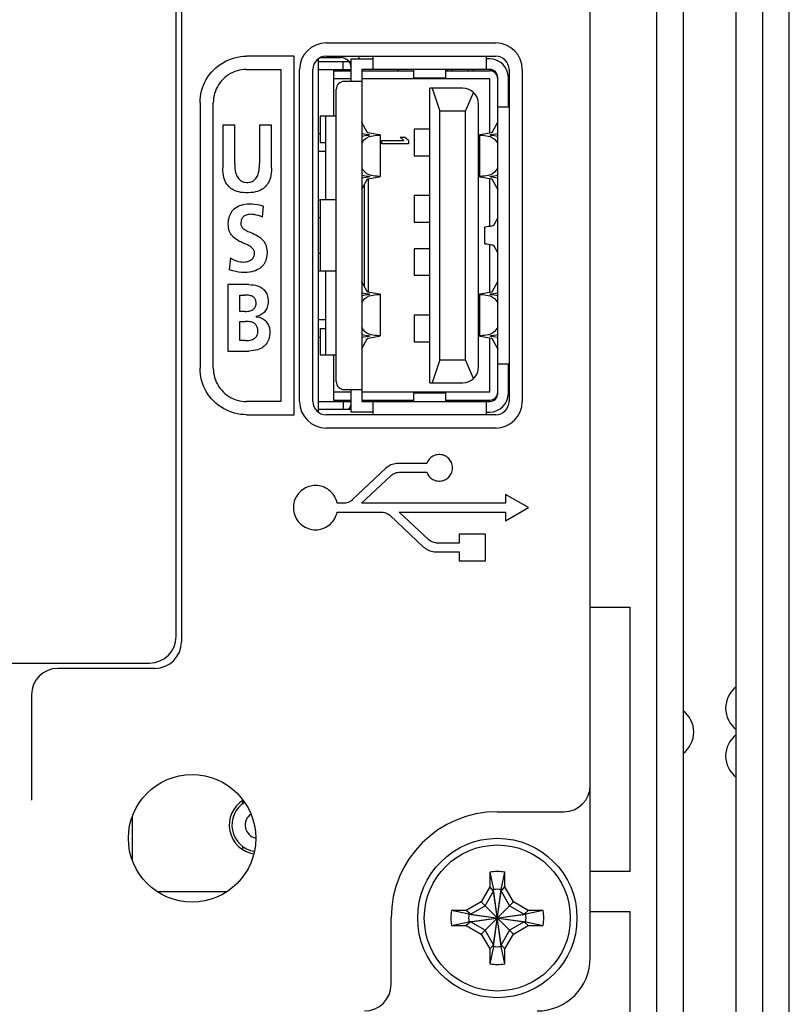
# Model space of a CAD drawing. Extents: x 0 to 819, y 0 to 477.
# Tile 18 of 24: x 790 to 819, y 123 to 160. Entities that reach past the tile are written whole.
import ezdxf

# ---------------------------------------------------------------- set-up
doc = ezdxf.new("R2010")
doc.units = 0
doc.header["$LTSCALE"] = 46.255
doc.layers.get('0').update_dxf_attribs({"linetype": 'CONTINUOUS'})
doc.layers.add('AXIS', color=7, linetype='CONTINUOUS')

msp = doc.modelspace()

# ---------------------------------------------------------------- linework, layer by layer
at = {"color": 7, "linetype": 'CONTINUOUS'}
for p, q in [((818.793, 114.8), (818.793, 328.822)), ((817.793, 115.811), (817.793, 327.811)), ((814.793, 322.811), (814.793, 120.811)), ((816.793, 120.811), (816.793, 322.811)), ((813.793, 322.311), (813.793, 121.311)), ((811.293, 124.311), (811.293, 319.311)), ((795.893, 214.797), (795.893, 136.211)), ((795.693, 136.411), (795.693, 212.111)), ((801.343, 158.761), (807.733, 158.761)), ((797.281, 157.899), (797.374, 157.966)), ((797.374, 157.966), (797.472, 158.027)), ((797.472, 158.027), (797.572, 158.081)), ((797.572, 158.081), (797.676, 158.128)), ((797.676, 158.128), (797.782, 158.168)), ((797.782, 158.168), (797.892, 158.201)), ((797.892, 158.201), (798.004, 158.227)), ((798.004, 158.227), (798.117, 158.246)), ((798.117, 158.246), (798.231, 158.257)), ((798.231, 158.257), (798.343, 158.261)), ((800.143, 158.261), (798.343, 158.261)), ((800.143, 144.761), (800.143, 158.261)), ((801.043, 158.161), (801.043, 144.862)), ((801.125, 158.211), (801.888, 158.211)), ((801.343, 158.261), (807.733, 158.261)), ((801.988, 157.761), (801.988, 158.061)), ((802.288, 158.161), (803.108, 158.161)), ((802.288, 157.311), (802.288, 158.161)), ((803.108, 158.261), (803.108, 157.761)), ((807.388, 157.761), (807.388, 158.261)), ((807.508, 158.161), (807.388, 158.161)), ((796.888, 157.479), (796.955, 157.573)), ((796.955, 157.573), (797.028, 157.662)), ((797.028, 157.662), (797.107, 157.747)), ((797.107, 157.747), (797.192, 157.826)), ((797.192, 157.826), (797.281, 157.899)), ((797.746, 157.609), (797.669, 157.563)), ((797.825, 157.648), (797.746, 157.609)), ((797.907, 157.682), (797.825, 157.648)), ((797.992, 157.71), (797.907, 157.682)), ((798.078, 157.732), (797.992, 157.71)), ((798.166, 157.748), (798.078, 157.732)), ((798.255, 157.758), (798.166, 157.748)), ((798.343, 157.761), (798.255, 157.758)), ((798.343, 157.761), (799.643, 157.761)), ((799.643, 157.761), (799.643, 145.261)), ((800.343, 145.261), (800.343, 157.761)), ((800.843, 145.261), (800.843, 157.761)), ((801.043, 157.761), (802.288, 157.761)), ((801.618, 157.711), (802.288, 157.711)), ((801.618, 157.711), (801.618, 156.011)), ((807.508, 157.761), (802.688, 157.761)), ((802.688, 157.761), (802.688, 145.261)), ((802.688, 157.711), (804.638, 157.711)), ((804.638, 157.761), (804.638, 157.441)), ((805.858, 157.441), (805.858, 157.761)), ((805.858, 157.711), (807.508, 157.711)), ((805.888, 157.761), (805.888, 157.711)), ((806.088, 157.761), (806.088, 157.711)), ((806.688, 157.761), (806.688, 157.711)), ((806.888, 157.761), (806.888, 157.711)), ((808.233, 157.761), (808.233, 145.261)), ((808.733, 157.761), (808.733, 145.261)), ((796.726, 157.177), (796.773, 157.281)), ((796.773, 157.281), (796.827, 157.382)), ((796.827, 157.382), (796.888, 157.479)), ((797.342, 157.259), (797.291, 157.186)), ((797.399, 157.329), (797.342, 157.259)), ((797.46, 157.395), (797.399, 157.329)), ((797.526, 157.456), (797.46, 157.395)), ((797.595, 157.512), (797.526, 157.456)), ((797.669, 157.563), (797.595, 157.512)), ((802.288, 157.411), (801.618, 157.411)), ((802.688, 157.311), (802.023, 157.311)), ((807.508, 157.411), (802.688, 157.411)), ((804.638, 157.441), (805.858, 157.441)), ((807.508, 155.364), (807.508, 157.411)), ((807.808, 145.561), (807.808, 157.461)), ((808.208, 156.341), (808.208, 157.461)), ((796.608, 156.737), (796.627, 156.85)), ((796.627, 156.85), (796.653, 156.961)), ((796.653, 156.961), (796.686, 157.071)), ((796.686, 157.071), (796.726, 157.177)), ((797.144, 156.863), (797.122, 156.776)), ((797.172, 156.948), (797.144, 156.863)), ((797.206, 157.03), (797.172, 156.948)), ((797.246, 157.109), (797.206, 157.03)), ((797.291, 157.186), (797.246, 157.109)), ((801.723, 146.011), (801.723, 157.011)), ((806.488, 157.061), (805.248, 157.061)), ((805.248, 145.961), (805.248, 157.061)), ((805.339, 157.061), (805.628, 156.195)), ((806.588, 156.195), (806.897, 156.9)), ((796.593, 156.511), (796.597, 156.623)), ((796.593, 156.511), (796.593, 146.511)), ((796.597, 156.623), (796.608, 156.737)), ((797.096, 156.599), (797.093, 156.511)), ((797.093, 146.511), (797.093, 156.511)), ((797.106, 156.688), (797.096, 156.599)), ((797.122, 156.776), (797.106, 156.688)), ((807.088, 146.561), (807.088, 156.461)), ((806.588, 156.195), (805.628, 156.195)), ((805.628, 146.827), (805.628, 156.195)), ((806.588, 146.827), (806.588, 156.195)), ((808.233, 156.341), (807.808, 156.341)), ((801.118, 156.011), (801.723, 156.011)), ((801.118, 156.011), (801.118, 155.011)), ((801.318, 156.011), (801.318, 152.861)), ((802.688, 155.779), (802.688, 155.786)), ((802.69, 155.773), (802.688, 155.779)), ((802.693, 155.767), (802.69, 155.773)), ((802.894, 155.404), (802.693, 155.767)), ((807.803, 155.767), (807.601, 155.404)), ((797.901, 155.659), (797.45, 155.659)), ((797.45, 155.659), (797.45, 154.063)), ((797.901, 154.217), (797.901, 155.659)), ((799.288, 155.659), (798.836, 155.659)), ((798.836, 155.659), (798.836, 154.217)), ((799.288, 154.063), (799.288, 155.659)), ((802.688, 155.357), (802.93, 155.314)), ((802.896, 155.402), (802.894, 155.404)), ((802.898, 155.398), (802.896, 155.402)), ((802.902, 155.392), (802.898, 155.398)), ((802.908, 155.386), (802.902, 155.392)), ((802.915, 155.381), (802.908, 155.386)), ((802.923, 155.376), (802.915, 155.381)), ((802.93, 155.374), (802.923, 155.376)), ((803.27, 155.314), (802.93, 155.374)), ((805.248, 155.511), (804.658, 155.511)), ((804.658, 155.511), (804.658, 154.511)), ((807.565, 155.374), (807.225, 155.314)), ((807.572, 155.376), (807.565, 155.374)), ((807.566, 155.314), (807.808, 155.357)), ((807.58, 155.381), (807.572, 155.376)), ((807.587, 155.386), (807.58, 155.381)), ((807.593, 155.392), (807.587, 155.386)), ((807.597, 155.398), (807.593, 155.392)), ((807.599, 155.402), (807.597, 155.398)), ((807.601, 155.404), (807.599, 155.402)), ((801.118, 155.336), (801.043, 155.336)), ((801.118, 155.011), (801.318, 155.011)), ((802.749, 155.255), (802.688, 155.239)), ((802.688, 154.97), (802.742, 155.057)), ((802.742, 155.057), (802.807, 155.133)), ((802.891, 155.274), (802.749, 155.255)), ((802.807, 155.133), (802.88, 155.192)), ((802.88, 155.192), (802.959, 155.233)), ((802.928, 155.28), (802.891, 155.274)), ((802.955, 155.286), (802.928, 155.28)), ((802.93, 155.314), (802.956, 155.308)), ((802.972, 155.291), (802.955, 155.286)), ((802.956, 155.308), (802.972, 155.302)), ((802.959, 155.233), (803.042, 155.255)), ((802.972, 155.302), (802.977, 155.297)), ((802.977, 155.297), (802.972, 155.291)), ((803.042, 155.255), (803.184, 155.274)), ((803.184, 155.274), (803.256, 155.283)), ((803.256, 155.283), (803.313, 155.289)), ((803.323, 155.305), (803.27, 155.314)), ((803.313, 155.289), (803.353, 155.292)), ((803.359, 155.299), (803.323, 155.305)), ((803.353, 155.292), (803.374, 155.294)), ((803.376, 155.296), (803.359, 155.299)), ((803.374, 155.294), (803.377, 155.295)), ((803.377, 155.295), (803.376, 155.296)), ((803.377, 155.295), (803.377, 153.727)), ((803.448, 155.086), (804.277, 155.086)), ((803.448, 154.961), (803.448, 155.086)), ((804.128, 155.211), (804.299, 155.211)), ((804.128, 155.211), (804.277, 155.086)), ((804.448, 155.086), (804.299, 155.211)), ((804.448, 155.086), (804.448, 154.961)), ((807.119, 155.296), (807.118, 155.295)), ((807.118, 155.295), (807.121, 155.294)), ((807.118, 155.295), (807.118, 153.727)), ((807.137, 155.299), (807.119, 155.296)), ((807.121, 155.294), (807.142, 155.292)), ((807.172, 155.305), (807.137, 155.299)), ((807.142, 155.292), (807.182, 155.289)), ((807.225, 155.314), (807.172, 155.305)), ((807.182, 155.289), (807.239, 155.283)), ((807.239, 155.283), (807.311, 155.274)), ((807.311, 155.274), (807.453, 155.255)), ((807.453, 155.255), (807.535, 155.234)), ((807.518, 155.297), (807.523, 155.302)), ((807.524, 155.291), (807.518, 155.297)), ((807.523, 155.302), (807.539, 155.308)), ((807.54, 155.286), (807.524, 155.291)), ((807.535, 155.234), (807.614, 155.193)), ((807.539, 155.308), (807.566, 155.314)), ((807.567, 155.28), (807.54, 155.286)), ((807.604, 155.274), (807.567, 155.28)), ((807.746, 155.255), (807.604, 155.274)), ((807.614, 155.193), (807.688, 155.133)), ((807.688, 155.133), (807.753, 155.058)), ((807.808, 155.239), (807.746, 155.255)), ((807.753, 155.058), (807.808, 154.97)), ((801.043, 154.686), (801.318, 154.686)), ((804.448, 154.961), (803.448, 154.961)), ((804.658, 154.511), (805.248, 154.511)), ((797.453, 153.953), (797.45, 154.063)), ((797.462, 153.854), (797.453, 153.953)), ((797.901, 154.217), (797.904, 154.118)), ((797.904, 154.118), (797.91, 154.03)), ((797.91, 154.03), (797.921, 153.953)), ((797.921, 153.953), (797.935, 153.885)), ((797.935, 153.885), (797.952, 153.825)), ((798.786, 153.825), (798.802, 153.884)), ((798.802, 153.884), (798.816, 153.952)), ((798.816, 153.952), (798.827, 154.03)), ((798.827, 154.03), (798.834, 154.118)), ((798.834, 154.118), (798.836, 154.217)), ((799.284, 153.953), (799.275, 153.854)), ((799.288, 154.063), (799.284, 153.953)), ((802.742, 153.965), (802.688, 154.053)), ((802.808, 153.889), (802.742, 153.965)), ((802.881, 153.83), (802.808, 153.889)), ((807.688, 153.89), (807.615, 153.83)), ((807.753, 153.965), (807.688, 153.89)), ((807.808, 154.053), (807.753, 153.965)), ((797.476, 153.766), (797.462, 153.854)), ((797.495, 153.688), (797.476, 153.766)), ((797.517, 153.618), (797.495, 153.688)), ((797.543, 153.555), (797.517, 153.618)), ((797.571, 153.498), (797.543, 153.555)), ((797.603, 153.447), (797.571, 153.498)), ((797.952, 153.825), (797.971, 153.774)), ((797.971, 153.774), (797.992, 153.729)), ((797.992, 153.729), (798.014, 153.691)), ((798.014, 153.691), (798.038, 153.658)), ((798.038, 153.658), (798.063, 153.629)), ((798.063, 153.629), (798.089, 153.604)), ((798.089, 153.604), (798.117, 153.582)), ((798.117, 153.582), (798.147, 153.564)), ((798.147, 153.564), (798.179, 153.548)), ((798.179, 153.548), (798.213, 153.534)), ((798.213, 153.534), (798.252, 153.524)), ((798.252, 153.524), (798.296, 153.516)), ((798.296, 153.516), (798.344, 153.512)), ((798.344, 153.512), (798.393, 153.512)), ((798.393, 153.512), (798.441, 153.516)), ((798.441, 153.516), (798.485, 153.524)), ((798.485, 153.524), (798.524, 153.534)), ((798.524, 153.534), (798.558, 153.548)), ((798.558, 153.548), (798.59, 153.563)), ((798.59, 153.563), (798.62, 153.582)), ((798.62, 153.582), (798.648, 153.604)), ((798.648, 153.604), (798.675, 153.629)), ((798.675, 153.629), (798.699, 153.657)), ((798.699, 153.657), (798.723, 153.69)), ((798.723, 153.69), (798.746, 153.729)), ((798.746, 153.729), (798.767, 153.773)), ((798.767, 153.773), (798.786, 153.825)), ((799.166, 153.498), (799.134, 153.446)), ((799.194, 153.554), (799.166, 153.498)), ((799.22, 153.617), (799.194, 153.554)), ((799.242, 153.687), (799.22, 153.617)), ((799.261, 153.766), (799.242, 153.687)), ((799.275, 153.854), (799.261, 153.766)), ((802.688, 153.784), (802.749, 153.768)), ((802.93, 153.709), (802.688, 153.666)), ((802.693, 153.256), (802.894, 153.618)), ((802.749, 153.768), (802.891, 153.748)), ((802.96, 153.789), (802.881, 153.83)), ((802.891, 153.748), (802.928, 153.743)), ((802.894, 153.618), (802.896, 153.62)), ((802.896, 153.62), (802.898, 153.625)), ((802.898, 153.625), (802.902, 153.63)), ((802.902, 153.63), (802.908, 153.636)), ((802.908, 153.636), (802.915, 153.642)), ((802.915, 153.642), (802.923, 153.646)), ((802.923, 153.646), (802.93, 153.648)), ((802.928, 153.743), (802.955, 153.737)), ((802.956, 153.715), (802.93, 153.709)), ((802.93, 153.648), (803.27, 153.709)), ((802.938, 149.373), (802.938, 153.65)), ((802.955, 153.737), (802.972, 153.731)), ((802.972, 153.72), (802.956, 153.715)), ((803.042, 153.768), (802.96, 153.789)), ((802.972, 153.731), (802.977, 153.726)), ((802.977, 153.726), (802.972, 153.72)), ((803.184, 153.748), (803.042, 153.768)), ((803.257, 153.739), (803.184, 153.748)), ((803.314, 153.734), (803.257, 153.739)), ((803.27, 153.709), (803.323, 153.718)), ((803.353, 153.731), (803.314, 153.734)), ((803.323, 153.718), (803.359, 153.723)), ((803.374, 153.729), (803.353, 153.731)), ((803.359, 153.723), (803.376, 153.727)), ((803.377, 153.727), (803.374, 153.729)), ((803.376, 153.727), (803.377, 153.727)), ((807.121, 153.729), (807.118, 153.727)), ((807.118, 153.727), (807.119, 153.727)), ((807.119, 153.727), (807.136, 153.723)), ((807.143, 153.731), (807.121, 153.729)), ((807.136, 153.723), (807.172, 153.718)), ((807.182, 153.734), (807.143, 153.731)), ((807.172, 153.718), (807.225, 153.709)), ((807.239, 153.739), (807.182, 153.734)), ((807.225, 153.709), (807.565, 153.648)), ((807.311, 153.748), (807.239, 153.739)), ((807.453, 153.768), (807.311, 153.748)), ((807.536, 153.789), (807.453, 153.768)), ((807.508, 151.862), (807.508, 153.659)), ((807.518, 153.726), (807.524, 153.731)), ((807.523, 153.72), (807.518, 153.726)), ((807.539, 153.715), (807.523, 153.72)), ((807.524, 153.731), (807.54, 153.737)), ((807.615, 153.83), (807.536, 153.789)), ((807.566, 153.709), (807.539, 153.715)), ((807.54, 153.737), (807.567, 153.743)), ((807.565, 153.648), (807.572, 153.646)), ((807.808, 153.666), (807.566, 153.709)), ((807.567, 153.743), (807.604, 153.748)), ((807.572, 153.646), (807.58, 153.642)), ((807.58, 153.642), (807.587, 153.636)), ((807.587, 153.636), (807.593, 153.63)), ((807.593, 153.63), (807.597, 153.625)), ((807.597, 153.625), (807.599, 153.62)), ((807.599, 153.62), (807.601, 153.618)), ((807.601, 153.618), (807.803, 153.256)), ((807.604, 153.748), (807.746, 153.768)), ((807.746, 153.768), (807.808, 153.784)), ((797.637, 153.4), (797.603, 153.447)), ((797.675, 153.357), (797.637, 153.4)), ((797.715, 153.319), (797.675, 153.357)), ((797.759, 153.283), (797.715, 153.319)), ((797.807, 153.25), (797.759, 153.283)), ((797.86, 153.221), (797.807, 153.25)), ((797.918, 153.195), (797.86, 153.221)), ((797.982, 153.171), (797.918, 153.195)), ((798.054, 153.151), (797.982, 153.171)), ((798.135, 153.135), (798.054, 153.151)), ((798.224, 153.124), (798.135, 153.135)), ((798.32, 153.118), (798.224, 153.124)), ((798.512, 153.124), (798.417, 153.118)), ((798.601, 153.135), (798.512, 153.124)), ((798.683, 153.151), (798.601, 153.135)), ((798.755, 153.171), (798.683, 153.151)), ((798.819, 153.194), (798.755, 153.171)), ((798.877, 153.22), (798.819, 153.194)), ((798.929, 153.25), (798.877, 153.22)), ((798.978, 153.282), (798.929, 153.25)), ((799.022, 153.318), (798.978, 153.282)), ((799.062, 153.357), (799.022, 153.318)), ((799.1, 153.4), (799.062, 153.357)), ((799.134, 153.446), (799.1, 153.4)), ((802.788, 149.596), (802.788, 153.427)), ((807.803, 153.256), (807.805, 153.25)), ((807.805, 153.25), (807.807, 153.243)), ((807.807, 153.243), (807.808, 153.236)), ((798.417, 153.118), (798.32, 153.118)), ((801.118, 152.836), (801.043, 152.836)), ((801.118, 152.861), (801.723, 152.861)), ((801.118, 152.861), (801.118, 150.161)), ((805.248, 153.011), (804.658, 153.011)), ((804.658, 153.011), (804.658, 152.011)), ((797.749, 152.341), (797.777, 152.389)), ((797.777, 152.389), (797.809, 152.434)), ((797.809, 152.434), (797.845, 152.475)), ((797.845, 152.475), (797.885, 152.514)), ((797.885, 152.514), (797.928, 152.549)), ((797.928, 152.549), (797.975, 152.581)), ((797.975, 152.581), (798.027, 152.61)), ((798.027, 152.61), (798.083, 152.636)), ((798.083, 152.636), (798.145, 152.658)), ((798.145, 152.658), (798.212, 152.676)), ((798.212, 152.676), (798.284, 152.69)), ((798.284, 152.69), (798.363, 152.699)), ((798.363, 152.699), (798.446, 152.702)), ((798.446, 152.702), (798.551, 152.699)), ((798.551, 152.699), (798.648, 152.691)), ((798.648, 152.691), (798.74, 152.678)), ((798.74, 152.678), (798.827, 152.66)), ((798.827, 152.66), (798.909, 152.638)), ((798.909, 152.638), (798.985, 152.613)), ((798.943, 152.201), (798.985, 152.613)), ((797.659, 151.948), (797.663, 152.024)), ((797.663, 152.024), (797.671, 152.099)), ((797.671, 152.099), (797.685, 152.169)), ((797.685, 152.169), (797.703, 152.232)), ((797.703, 152.232), (797.724, 152.289)), ((797.724, 152.289), (797.749, 152.341)), ((798.137, 152.045), (798.132, 152.005)), ((798.145, 152.08), (798.137, 152.045)), ((798.156, 152.113), (798.145, 152.08)), ((798.169, 152.142), (798.156, 152.113)), ((798.185, 152.168), (798.169, 152.142)), ((798.203, 152.192), (798.185, 152.168)), ((798.224, 152.214), (798.203, 152.192)), ((798.246, 152.234), (798.224, 152.214)), ((798.272, 152.252), (798.246, 152.234)), ((798.299, 152.268), (798.272, 152.252)), ((798.33, 152.281), (798.299, 152.268)), ((798.364, 152.293), (798.33, 152.281)), ((798.402, 152.301), (798.364, 152.293)), ((798.442, 152.306), (798.402, 152.301)), ((798.485, 152.308), (798.442, 152.306)), ((798.558, 152.306), (798.485, 152.308)), ((798.634, 152.297), (798.558, 152.306)), ((798.712, 152.282), (798.634, 152.297)), ((798.79, 152.261), (798.712, 152.282)), ((798.868, 152.234), (798.79, 152.261)), ((798.943, 152.201), (798.868, 152.234)), ((801.043, 152.186), (801.118, 152.186)), ((804.658, 152.011), (805.248, 152.011)), ((807.657, 151.894), (807.807, 152.161)), ((797.662, 151.875), (797.659, 151.948)), ((797.669, 151.806), (797.662, 151.875)), ((797.681, 151.744), (797.669, 151.806)), ((797.697, 151.688), (797.681, 151.744)), ((797.717, 151.637), (797.697, 151.688)), ((797.74, 151.591), (797.717, 151.637)), ((798.132, 152.005), (798.13, 151.961)), ((798.13, 151.961), (798.132, 151.935)), ((798.132, 151.935), (798.136, 151.909)), ((798.136, 151.909), (798.143, 151.884)), ((798.143, 151.884), (798.152, 151.86)), ((798.152, 151.86), (798.165, 151.836)), ((798.165, 151.836), (798.181, 151.813)), ((798.181, 151.813), (798.201, 151.79)), ((798.201, 151.79), (798.224, 151.769)), ((798.224, 151.769), (798.251, 151.748)), ((798.251, 151.748), (798.282, 151.728)), ((798.282, 151.728), (798.316, 151.708)), ((798.316, 151.708), (798.355, 151.688)), ((798.355, 151.688), (798.399, 151.667)), ((798.399, 151.667), (798.448, 151.645)), ((798.448, 151.645), (798.565, 151.595)), ((807.308, 151.809), (807.318, 151.821)), ((807.308, 151.809), (807.308, 151.214)), ((807.318, 151.821), (807.348, 151.833)), ((807.348, 151.833), (807.396, 151.844)), ((807.396, 151.844), (807.461, 151.856)), ((807.461, 151.856), (807.541, 151.867)), ((807.541, 151.867), (807.588, 151.874)), ((807.588, 151.874), (807.623, 151.881)), ((807.623, 151.881), (807.647, 151.888)), ((807.647, 151.888), (807.657, 151.894)), ((797.766, 151.546), (797.74, 151.591)), ((797.798, 151.504), (797.766, 151.546)), ((797.835, 151.462), (797.798, 151.504)), ((797.879, 151.421), (797.835, 151.462)), ((797.93, 151.38), (797.879, 151.421)), ((797.989, 151.341), (797.93, 151.38)), ((798.055, 151.303), (797.989, 151.341)), ((798.126, 151.268), (798.055, 151.303)), ((798.197, 151.235), (798.126, 151.268)), ((798.565, 151.595), (798.63, 151.566)), ((798.63, 151.566), (798.696, 151.534)), ((798.696, 151.534), (798.76, 151.499)), ((798.76, 151.499), (798.821, 151.46)), ((798.821, 151.46), (798.876, 151.42)), ((798.876, 151.42), (798.923, 151.377)), ((798.923, 151.377), (798.963, 151.335)), ((798.963, 151.335), (798.996, 151.294)), ((798.996, 151.294), (799.024, 151.251)), ((798.263, 151.206), (798.197, 151.235)), ((798.323, 151.18), (798.263, 151.206)), ((798.377, 151.155), (798.323, 151.18)), ((798.425, 151.131), (798.377, 151.155)), ((798.468, 151.106), (798.425, 151.131)), ((798.505, 151.082), (798.468, 151.106)), ((798.536, 151.058), (798.505, 151.082)), ((798.563, 151.034), (798.536, 151.058)), ((798.586, 151.009), (798.563, 151.034)), ((798.604, 150.984), (798.586, 151.009)), ((798.619, 150.957), (798.604, 150.984)), ((798.63, 150.93), (798.619, 150.957)), ((798.639, 150.901), (798.63, 150.93)), ((798.644, 150.871), (798.639, 150.901)), ((799.024, 151.251), (799.048, 151.205)), ((799.048, 151.205), (799.07, 151.156)), ((799.07, 151.156), (799.088, 151.1)), ((799.088, 151.1), (799.102, 151.039)), ((799.102, 151.039), (799.112, 150.974)), ((799.112, 150.974), (799.116, 150.905)), ((799.116, 150.905), (799.116, 150.834)), ((805.248, 151.011), (804.658, 151.011)), ((804.658, 151.011), (804.658, 150.011)), ((807.318, 151.201), (807.308, 151.214)), ((807.348, 151.19), (807.318, 151.201)), ((807.396, 151.178), (807.348, 151.19)), ((807.461, 151.167), (807.396, 151.178)), ((807.541, 151.155), (807.461, 151.167)), ((807.508, 149.364), (807.508, 151.16)), ((807.588, 151.149), (807.541, 151.155)), ((807.623, 151.142), (807.588, 151.149)), ((807.647, 151.135), (807.623, 151.142)), ((807.657, 151.128), (807.647, 151.135)), ((807.807, 150.862), (807.657, 151.128)), ((797.737, 150.665), (797.695, 150.215)), ((797.737, 150.665), (797.815, 150.622)), ((797.815, 150.622), (797.893, 150.587)), ((797.893, 150.587), (797.968, 150.558)), ((797.968, 150.558), (798.043, 150.537)), ((798.043, 150.537), (798.114, 150.523)), ((798.336, 150.52), (798.382, 150.53)), ((798.382, 150.53), (798.424, 150.544)), ((798.424, 150.544), (798.463, 150.561)), ((798.463, 150.561), (798.498, 150.58)), ((798.498, 150.58), (798.528, 150.601)), ((798.528, 150.601), (798.555, 150.623)), ((798.555, 150.623), (798.577, 150.646)), ((798.577, 150.646), (798.596, 150.671)), ((798.596, 150.671), (798.612, 150.696)), ((798.612, 150.696), (798.625, 150.723)), ((798.625, 150.723), (798.635, 150.751)), ((798.635, 150.751), (798.642, 150.78)), ((798.642, 150.78), (798.645, 150.81)), ((798.646, 150.841), (798.644, 150.871)), ((798.645, 150.81), (798.646, 150.841)), ((799.067, 150.57), (799.046, 150.518)), ((799.086, 150.628), (799.067, 150.57)), ((799.101, 150.692), (799.086, 150.628)), ((799.111, 150.762), (799.101, 150.692)), ((799.116, 150.834), (799.111, 150.762)), ((801.118, 150.836), (801.043, 150.836)), ((797.823, 150.179), (797.695, 150.215)), ((797.939, 150.15), (797.823, 150.179)), ((798.114, 150.523), (798.182, 150.514)), ((798.182, 150.514), (798.246, 150.511)), ((798.246, 150.511), (798.291, 150.514)), ((798.291, 150.514), (798.336, 150.52)), ((798.614, 150.164), (798.541, 150.145)), ((798.68, 150.186), (798.614, 150.164)), ((798.739, 150.212), (798.68, 150.186)), ((798.793, 150.241), (798.739, 150.212)), ((798.841, 150.273), (798.793, 150.241)), ((798.885, 150.307), (798.841, 150.273)), ((798.925, 150.343), (798.885, 150.307)), ((798.96, 150.382), (798.925, 150.343)), ((798.992, 150.424), (798.96, 150.382)), ((799.021, 150.469), (798.992, 150.424)), ((799.046, 150.518), (799.021, 150.469)), ((801.043, 150.186), (801.118, 150.186)), ((801.723, 150.161), (801.118, 150.161)), ((801.318, 150.161), (801.318, 147.011)), ((798.044, 150.132), (797.939, 150.15)), ((798.151, 150.122), (798.044, 150.132)), ((798.272, 150.118), (798.151, 150.122)), ((798.37, 150.121), (798.272, 150.118)), ((798.46, 150.13), (798.37, 150.121)), ((798.541, 150.145), (798.46, 150.13)), ((802.688, 149.779), (802.688, 149.786)), ((804.658, 150.011), (805.248, 150.011)), ((798.432, 149.66), (797.645, 149.66)), ((797.645, 149.66), (797.645, 147.161)), ((798.432, 149.66), (798.523, 149.656)), ((798.523, 149.656), (798.605, 149.647)), ((798.605, 149.647), (798.677, 149.634)), ((798.677, 149.634), (798.74, 149.618)), ((798.74, 149.618), (798.797, 149.598)), ((798.797, 149.598), (798.847, 149.576)), ((798.847, 149.576), (798.891, 149.552)), ((798.891, 149.552), (798.932, 149.525)), ((798.932, 149.525), (798.969, 149.494)), ((798.969, 149.494), (799.003, 149.461)), ((799.003, 149.461), (799.034, 149.426)), ((799.034, 149.426), (799.061, 149.389)), ((802.69, 149.773), (802.688, 149.779)), ((802.693, 149.767), (802.69, 149.773)), ((802.894, 149.404), (802.693, 149.767)), ((807.803, 149.767), (807.601, 149.404)), ((798.096, 149.266), (798.27, 149.266)), ((798.096, 148.65), (798.096, 149.266)), ((798.327, 149.265), (798.27, 149.266)), ((798.377, 149.262), (798.327, 149.265)), ((798.423, 149.258), (798.377, 149.262)), ((798.464, 149.252), (798.423, 149.258)), ((798.5, 149.244), (798.464, 149.252)), ((798.533, 149.233), (798.5, 149.244)), ((798.563, 149.22), (798.533, 149.233)), ((798.589, 149.205), (798.563, 149.22)), ((798.611, 149.188), (798.589, 149.205)), ((798.631, 149.17), (798.611, 149.188)), ((798.648, 149.152), (798.631, 149.17)), ((798.662, 149.132), (798.648, 149.152)), ((798.675, 149.11), (798.662, 149.132)), ((798.685, 149.086), (798.675, 149.11)), ((798.693, 149.059), (798.685, 149.086)), ((798.7, 149.029), (798.693, 149.059)), ((799.061, 149.389), (799.084, 149.35)), ((799.084, 149.35), (799.105, 149.308)), ((799.105, 149.308), (799.122, 149.262)), ((799.122, 149.262), (799.136, 149.211)), ((799.136, 149.211), (799.147, 149.155)), ((799.147, 149.155), (799.154, 149.091)), ((799.154, 149.091), (799.157, 149.019)), ((802.688, 149.357), (802.93, 149.314)), ((802.749, 149.255), (802.688, 149.239)), ((802.688, 148.97), (802.742, 149.057)), ((802.742, 149.057), (802.807, 149.133)), ((802.891, 149.274), (802.749, 149.255)), ((802.807, 149.133), (802.88, 149.192)), ((802.88, 149.192), (802.959, 149.233)), ((802.928, 149.28), (802.891, 149.274)), ((802.896, 149.402), (802.894, 149.404)), ((802.898, 149.398), (802.896, 149.402)), ((802.902, 149.392), (802.898, 149.398)), ((802.908, 149.386), (802.902, 149.392)), ((802.915, 149.381), (802.908, 149.386)), ((802.923, 149.376), (802.915, 149.381)), ((802.93, 149.374), (802.923, 149.376)), ((802.955, 149.286), (802.928, 149.28)), ((803.27, 149.314), (802.93, 149.374)), ((802.93, 149.314), (802.956, 149.308)), ((802.972, 149.291), (802.955, 149.286)), ((802.956, 149.308), (802.972, 149.302)), ((802.959, 149.233), (803.042, 149.255)), ((802.972, 149.302), (802.977, 149.297)), ((802.977, 149.297), (802.972, 149.291)), ((803.042, 149.255), (803.184, 149.274)), ((803.184, 149.274), (803.256, 149.283)), ((803.256, 149.283), (803.313, 149.289)), ((803.323, 149.305), (803.27, 149.314)), ((803.313, 149.289), (803.353, 149.292)), ((803.359, 149.299), (803.323, 149.305)), ((803.353, 149.292), (803.374, 149.294)), ((803.376, 149.296), (803.359, 149.299)), ((803.374, 149.294), (803.377, 149.295)), ((803.377, 149.295), (803.376, 149.296)), ((803.377, 149.295), (803.377, 147.727)), ((807.119, 149.296), (807.118, 149.295)), ((807.118, 149.295), (807.121, 149.294)), ((807.118, 149.295), (807.118, 147.727)), ((807.137, 149.299), (807.119, 149.296)), ((807.121, 149.294), (807.142, 149.292)), ((807.172, 149.305), (807.137, 149.299)), ((807.142, 149.292), (807.182, 149.289)), ((807.225, 149.314), (807.172, 149.305)), ((807.182, 149.289), (807.239, 149.283)), ((807.565, 149.374), (807.225, 149.314)), ((807.239, 149.283), (807.311, 149.274)), ((807.311, 149.274), (807.453, 149.255)), ((807.453, 149.255), (807.535, 149.234)), ((807.518, 149.297), (807.523, 149.302)), ((807.524, 149.291), (807.518, 149.297)), ((807.523, 149.302), (807.539, 149.308)), ((807.54, 149.286), (807.524, 149.291)), ((807.535, 149.234), (807.614, 149.193)), ((807.539, 149.308), (807.566, 149.314)), ((807.567, 149.28), (807.54, 149.286)), ((807.572, 149.376), (807.565, 149.374)), ((807.566, 149.314), (807.808, 149.357)), ((807.604, 149.274), (807.567, 149.28)), ((807.58, 149.381), (807.572, 149.376)), ((807.587, 149.386), (807.58, 149.381)), ((807.593, 149.392), (807.587, 149.386)), ((807.597, 149.398), (807.593, 149.392)), ((807.599, 149.402), (807.597, 149.398)), ((807.601, 149.404), (807.599, 149.402)), ((807.746, 149.255), (807.604, 149.274)), ((807.614, 149.193), (807.688, 149.133)), ((807.688, 149.133), (807.753, 149.058)), ((807.808, 149.239), (807.746, 149.255)), ((807.753, 149.058), (807.808, 148.97)), ((798.441, 148.664), (798.483, 148.673)), ((798.483, 148.673), (798.52, 148.685)), ((798.52, 148.685), (798.552, 148.699)), ((798.552, 148.699), (798.58, 148.715)), ((798.58, 148.715), (798.605, 148.732)), ((798.605, 148.732), (798.626, 148.75)), ((798.626, 148.75), (798.644, 148.769)), ((798.644, 148.769), (798.66, 148.789)), ((798.66, 148.789), (798.673, 148.81)), ((798.673, 148.81), (798.684, 148.834)), ((798.684, 148.834), (798.693, 148.86)), ((798.693, 148.86), (798.699, 148.888)), ((798.699, 148.888), (798.704, 148.919)), ((798.704, 148.994), (798.7, 149.029)), ((798.705, 148.954), (798.704, 148.994)), ((798.704, 148.919), (798.705, 148.954)), ((799.062, 148.686), (799.034, 148.65)), ((799.086, 148.725), (799.062, 148.686)), ((799.106, 148.767), (799.086, 148.725)), ((799.124, 148.812), (799.106, 148.767)), ((799.138, 148.859), (799.124, 148.812)), ((799.148, 148.909), (799.138, 148.859)), ((799.155, 148.963), (799.148, 148.909)), ((799.157, 149.019), (799.155, 148.963)), ((798.28, 148.65), (798.096, 148.65)), ((798.28, 148.65), (798.341, 148.651)), ((798.341, 148.651), (798.394, 148.656)), ((798.394, 148.656), (798.441, 148.664)), ((798.76, 148.473), (798.709, 148.46)), ((798.709, 148.453), (798.709, 148.46)), ((798.709, 148.453), (798.763, 148.445)), ((798.808, 148.489), (798.76, 148.473)), ((798.763, 148.445), (798.815, 148.433)), ((798.854, 148.508), (798.808, 148.489)), ((798.815, 148.433), (798.864, 148.417)), ((798.896, 148.531), (798.854, 148.508)), ((798.864, 148.417), (798.91, 148.398)), ((798.935, 148.556), (798.896, 148.531)), ((798.91, 148.398), (798.953, 148.375)), ((798.971, 148.585), (798.935, 148.556)), ((798.953, 148.375), (798.994, 148.349)), ((799.004, 148.616), (798.971, 148.585)), ((798.994, 148.349), (799.032, 148.32)), ((799.034, 148.65), (799.004, 148.616)), ((799.032, 148.32), (799.066, 148.288)), ((801.318, 148.336), (801.043, 148.336)), ((805.248, 148.511), (804.658, 148.511)), ((804.658, 148.511), (804.658, 147.511)), ((798.096, 148.278), (798.309, 148.278)), ((798.096, 147.555), (798.096, 148.278)), ((798.371, 148.276), (798.309, 148.278)), ((798.425, 148.272), (798.371, 148.276)), ((798.474, 148.265), (798.425, 148.272)), ((798.517, 148.256), (798.474, 148.265)), ((798.554, 148.245), (798.517, 148.256)), ((798.588, 148.232), (798.554, 148.245)), ((798.617, 148.217), (798.588, 148.232)), ((798.643, 148.2), (798.617, 148.217)), ((798.667, 148.181), (798.643, 148.2)), ((798.688, 148.16), (798.667, 148.181)), ((798.707, 148.137), (798.688, 148.16)), ((798.724, 148.113), (798.707, 148.137)), ((798.738, 148.087), (798.724, 148.113)), ((798.75, 148.058), (798.738, 148.087)), ((798.759, 148.026), (798.75, 148.058)), ((798.767, 147.99), (798.759, 148.026)), ((798.772, 147.949), (798.767, 147.99)), ((798.773, 147.902), (798.772, 147.949)), ((799.066, 148.288), (799.098, 148.253)), ((799.098, 148.253), (799.126, 148.215)), ((799.126, 148.215), (799.151, 148.175)), ((799.151, 148.175), (799.173, 148.132)), ((799.173, 148.132), (799.191, 148.087)), ((799.191, 148.087), (799.205, 148.04)), ((799.205, 148.04), (799.216, 147.99)), ((799.216, 147.99), (799.222, 147.938)), ((799.222, 147.938), (799.225, 147.884)), ((801.118, 148.011), (801.318, 148.011)), ((801.118, 148.011), (801.118, 147.011)), ((802.742, 147.965), (802.688, 148.053)), ((802.808, 147.889), (802.742, 147.965)), ((807.753, 147.965), (807.688, 147.89)), ((807.808, 148.053), (807.753, 147.965)), ((798.375, 147.557), (798.434, 147.562)), ((798.434, 147.562), (798.485, 147.571)), ((798.485, 147.571), (798.529, 147.582)), ((798.529, 147.582), (798.569, 147.595)), ((798.569, 147.595), (798.604, 147.611)), ((798.604, 147.611), (798.634, 147.628)), ((798.634, 147.628), (798.662, 147.648)), ((798.662, 147.648), (798.685, 147.668)), ((798.685, 147.668), (798.705, 147.69)), ((798.705, 147.69), (798.722, 147.713)), ((798.722, 147.713), (798.737, 147.737)), ((798.737, 147.737), (798.749, 147.764)), ((798.749, 147.764), (798.759, 147.793)), ((798.759, 147.793), (798.766, 147.825)), ((798.766, 147.825), (798.771, 147.862)), ((798.771, 147.862), (798.773, 147.902)), ((799.184, 147.609), (799.165, 147.555)), ((799.201, 147.668), (799.184, 147.609)), ((799.213, 147.733), (799.201, 147.668)), ((799.222, 147.805), (799.213, 147.733)), ((799.225, 147.884), (799.222, 147.805)), ((801.043, 147.686), (801.118, 147.686)), ((802.688, 147.784), (802.749, 147.768)), ((802.93, 147.709), (802.688, 147.666)), ((802.693, 147.256), (802.894, 147.618)), ((802.749, 147.768), (802.891, 147.748)), ((802.881, 147.83), (802.808, 147.889)), ((802.96, 147.789), (802.881, 147.83)), ((802.891, 147.748), (802.928, 147.743)), ((802.894, 147.618), (802.896, 147.62)), ((802.896, 147.62), (802.898, 147.625)), ((802.898, 147.625), (802.902, 147.63)), ((802.902, 147.63), (802.908, 147.636)), ((802.908, 147.636), (802.915, 147.642)), ((802.915, 147.642), (802.923, 147.646)), ((802.923, 147.646), (802.93, 147.648)), ((802.928, 147.743), (802.955, 147.737)), ((802.956, 147.715), (802.93, 147.709)), ((802.93, 147.648), (803.27, 147.709)), ((802.955, 147.737), (802.972, 147.731)), ((802.972, 147.72), (802.956, 147.715)), ((803.042, 147.768), (802.96, 147.789)), ((802.972, 147.731), (802.977, 147.726)), ((802.977, 147.726), (802.972, 147.72)), ((803.184, 147.748), (803.042, 147.768)), ((803.257, 147.739), (803.184, 147.748)), ((803.314, 147.734), (803.257, 147.739)), ((803.27, 147.709), (803.323, 147.718)), ((803.353, 147.731), (803.314, 147.734)), ((803.323, 147.718), (803.359, 147.723)), ((803.374, 147.729), (803.353, 147.731)), ((803.359, 147.723), (803.376, 147.727)), ((803.377, 147.727), (803.374, 147.729)), ((803.376, 147.727), (803.377, 147.727)), ((807.121, 147.729), (807.118, 147.727)), ((807.118, 147.727), (807.119, 147.727)), ((807.119, 147.727), (807.136, 147.723)), ((807.143, 147.731), (807.121, 147.729)), ((807.136, 147.723), (807.172, 147.718)), ((807.182, 147.734), (807.143, 147.731)), ((807.172, 147.718), (807.225, 147.709)), ((807.239, 147.739), (807.182, 147.734)), ((807.225, 147.709), (807.565, 147.648)), ((807.311, 147.748), (807.239, 147.739)), ((807.453, 147.768), (807.311, 147.748)), ((807.536, 147.789), (807.453, 147.768)), ((807.508, 145.611), (807.508, 147.659)), ((807.518, 147.726), (807.524, 147.731)), ((807.523, 147.72), (807.518, 147.726)), ((807.539, 147.715), (807.523, 147.72)), ((807.524, 147.731), (807.54, 147.737)), ((807.615, 147.83), (807.536, 147.789)), ((807.566, 147.709), (807.539, 147.715)), ((807.54, 147.737), (807.567, 147.743)), ((807.565, 147.648), (807.572, 147.646)), ((807.808, 147.666), (807.566, 147.709)), ((807.567, 147.743), (807.604, 147.748)), ((807.572, 147.646), (807.58, 147.642)), ((807.58, 147.642), (807.587, 147.636)), ((807.587, 147.636), (807.593, 147.63)), ((807.593, 147.63), (807.597, 147.625)), ((807.597, 147.625), (807.599, 147.62)), ((807.599, 147.62), (807.601, 147.618)), ((807.601, 147.618), (807.803, 147.256)), ((807.604, 147.748), (807.746, 147.768)), ((807.688, 147.89), (807.615, 147.83)), ((807.746, 147.768), (807.808, 147.784)), ((798.309, 147.555), (798.096, 147.555)), ((798.309, 147.555), (798.375, 147.557)), ((798.688, 147.188), (798.611, 147.174)), ((798.758, 147.207), (798.688, 147.188)), ((798.821, 147.229), (798.758, 147.207)), ((798.878, 147.254), (798.821, 147.229)), ((798.928, 147.282), (798.878, 147.254)), ((798.974, 147.313), (798.928, 147.282)), ((799.015, 147.346), (798.974, 147.313)), ((799.052, 147.382), (799.015, 147.346)), ((799.085, 147.421), (799.052, 147.382)), ((799.115, 147.462), (799.085, 147.421)), ((799.141, 147.507), (799.115, 147.462)), ((799.165, 147.555), (799.141, 147.507)), ((804.658, 147.511), (805.248, 147.511)), ((807.803, 147.256), (807.805, 147.25)), ((807.805, 147.25), (807.807, 147.243)), ((807.807, 147.243), (807.808, 147.236)), ((797.645, 147.161), (798.432, 147.161)), ((798.525, 147.164), (798.432, 147.161)), ((798.611, 147.174), (798.525, 147.164)), ((801.118, 147.011), (801.723, 147.011)), ((801.618, 147.011), (801.618, 145.311)), ((805.628, 146.827), (805.339, 145.961)), ((805.628, 146.827), (806.588, 146.827)), ((806.897, 146.122), (806.588, 146.827)), ((796.597, 146.398), (796.593, 146.511)), ((797.093, 146.511), (797.096, 146.423)), ((807.808, 146.681), (808.233, 146.681)), ((808.208, 145.561), (808.208, 146.681)), ((796.608, 146.285), (796.597, 146.398)), ((796.627, 146.172), (796.608, 146.285)), ((796.653, 146.06), (796.627, 146.172)), ((797.096, 146.423), (797.106, 146.334)), ((797.106, 146.334), (797.122, 146.246)), ((797.122, 146.246), (797.144, 146.159)), ((797.144, 146.159), (797.172, 146.075)), ((796.686, 145.95), (796.653, 146.06)), ((796.726, 145.843), (796.686, 145.95)), ((796.773, 145.74), (796.726, 145.843)), ((796.827, 145.639), (796.773, 145.74)), ((797.172, 146.075), (797.206, 145.993)), ((797.206, 145.993), (797.245, 145.913)), ((797.245, 145.913), (797.291, 145.837)), ((797.291, 145.837), (797.342, 145.763)), ((797.342, 145.763), (797.398, 145.693)), ((802.023, 145.711), (802.688, 145.711)), ((802.288, 144.861), (802.288, 145.711)), ((805.248, 145.961), (806.488, 145.961)), ((796.888, 145.542), (796.827, 145.639)), ((796.955, 145.449), (796.888, 145.542)), ((797.028, 145.359), (796.955, 145.449)), ((797.107, 145.275), (797.028, 145.359)), ((797.398, 145.693), (797.46, 145.628)), ((797.46, 145.628), (797.525, 145.566)), ((797.525, 145.566), (797.595, 145.51)), ((797.595, 145.51), (797.668, 145.459)), ((797.668, 145.459), (797.745, 145.413)), ((797.745, 145.413), (797.824, 145.374)), ((797.824, 145.374), (797.906, 145.34)), ((797.906, 145.34), (797.991, 145.312)), ((802.288, 145.611), (801.618, 145.611)), ((807.508, 145.611), (802.688, 145.611)), ((804.638, 145.581), (805.858, 145.581)), ((804.638, 145.581), (804.638, 145.261)), ((805.858, 145.261), (805.858, 145.581)), ((797.192, 145.196), (797.107, 145.275)), ((797.281, 145.122), (797.192, 145.196)), ((797.375, 145.055), (797.281, 145.122)), ((797.472, 144.995), (797.375, 145.055)), ((797.573, 144.941), (797.472, 144.995)), ((797.991, 145.312), (798.078, 145.289)), ((798.078, 145.289), (798.166, 145.274)), ((798.166, 145.274), (798.255, 145.264)), ((798.255, 145.264), (798.343, 145.261)), ((799.643, 145.261), (798.343, 145.261)), ((801.043, 145.261), (802.288, 145.261)), ((801.618, 145.311), (802.288, 145.311)), ((801.988, 145.261), (801.988, 144.961)), ((802.688, 145.311), (804.638, 145.311)), ((802.688, 145.261), (807.508, 145.261)), ((803.108, 145.261), (803.108, 144.761)), ((805.858, 145.311), (807.508, 145.311)), ((805.888, 145.261), (805.888, 145.311)), ((806.088, 145.261), (806.088, 145.311)), ((806.688, 145.261), (806.688, 145.311)), ((806.888, 145.261), (806.888, 145.311)), ((807.388, 144.761), (807.388, 145.261)), ((797.677, 144.894), (797.573, 144.941)), ((797.783, 144.854), (797.677, 144.894)), ((797.893, 144.82), (797.783, 144.854)), ((798.005, 144.794), (797.893, 144.82)), ((798.117, 144.776), (798.005, 144.794)), ((798.231, 144.765), (798.117, 144.776)), ((798.343, 144.761), (798.231, 144.765)), ((798.343, 144.761), (800.143, 144.761)), ((807.733, 144.761), (801.343, 144.761)), ((803.108, 144.861), (802.288, 144.861)), ((807.388, 144.861), (807.508, 144.861)), ((807.733, 144.261), (801.343, 144.261)), ((805.255, 143.119), (805.224, 143.086)), ((805.288, 143.149), (805.255, 143.119)), ((805.324, 143.176), (805.288, 143.149)), ((805.362, 143.199), (805.324, 143.176)), ((805.404, 143.219), (805.362, 143.199)), ((805.448, 143.236), (805.404, 143.219)), ((805.494, 143.249), (805.448, 143.236)), ((805.54, 143.257), (805.494, 143.249)), ((805.587, 143.261), (805.54, 143.257)), ((805.632, 143.261), (805.587, 143.261)), ((805.677, 143.256), (805.632, 143.261)), ((805.722, 143.248), (805.677, 143.256)), ((805.765, 143.235), (805.722, 143.248)), ((805.808, 143.218), (805.765, 143.235)), ((805.85, 143.197), (805.808, 143.218)), ((805.89, 143.172), (805.85, 143.197)), ((805.928, 143.143), (805.89, 143.172)), ((805.962, 143.112), (805.928, 143.143)), ((805.992, 143.079), (805.962, 143.112)), ((803.598, 142.746), (802.341, 141.564)), ((803.639, 142.782), (803.598, 142.746)), ((803.684, 142.814), (803.639, 142.782)), ((803.732, 142.843), (803.684, 142.814)), ((803.782, 142.869), (803.732, 142.843)), ((803.835, 142.889), (803.782, 142.869)), ((803.889, 142.906), (803.835, 142.889)), ((803.944, 142.917), (803.889, 142.906)), ((803.999, 142.924), (803.944, 142.917)), ((804.054, 142.927), (803.999, 142.924)), ((805.133, 142.927), (804.054, 142.927)), ((805.149, 142.968), (805.133, 142.927)), ((805.17, 143.009), (805.149, 142.968)), ((805.195, 143.049), (805.17, 143.009)), ((805.224, 143.086), (805.195, 143.049)), ((806.019, 143.043), (805.992, 143.079)), ((806.042, 143.005), (806.019, 143.043)), ((806.061, 142.964), (806.042, 143.005)), ((806.078, 142.921), (806.061, 142.964)), ((806.091, 142.875), (806.078, 142.921)), ((806.099, 142.83), (806.091, 142.875)), ((806.104, 142.784), (806.099, 142.83)), ((806.099, 142.694), (806.104, 142.739)), ((806.104, 142.739), (806.104, 142.784)), ((802.678, 141.429), (803.777, 142.461)), ((803.777, 142.461), (803.807, 142.487)), ((803.807, 142.487), (803.84, 142.512)), ((803.84, 142.512), (803.875, 142.534)), ((803.875, 142.534), (803.913, 142.553)), ((803.913, 142.553), (803.952, 142.569)), ((803.952, 142.569), (803.993, 142.581)), ((803.993, 142.581), (804.035, 142.59)), ((804.035, 142.59), (804.077, 142.596)), ((804.077, 142.596), (804.12, 142.597)), ((804.12, 142.597), (805.133, 142.597)), ((805.133, 142.597), (805.149, 142.556)), ((805.149, 142.556), (805.17, 142.515)), ((805.17, 142.515), (805.195, 142.475)), ((805.195, 142.475), (805.224, 142.439)), ((805.224, 142.439), (805.255, 142.405)), ((805.255, 142.405), (805.289, 142.374)), ((805.289, 142.374), (805.325, 142.348)), ((805.89, 142.352), (805.928, 142.381)), ((805.928, 142.381), (805.962, 142.412)), ((805.962, 142.412), (805.992, 142.445)), ((805.992, 142.445), (806.019, 142.481)), ((806.019, 142.481), (806.042, 142.519)), ((806.042, 142.519), (806.061, 142.56)), ((806.061, 142.56), (806.078, 142.603)), ((806.078, 142.603), (806.091, 142.648)), ((806.091, 142.648), (806.099, 142.694)), ((800.569, 142.008), (800.51, 141.975)), ((800.631, 142.036), (800.569, 142.008)), ((800.693, 142.059), (800.631, 142.036)), ((800.756, 142.077), (800.693, 142.059)), ((800.819, 142.089), (800.756, 142.077)), ((800.883, 142.096), (800.819, 142.089)), ((800.948, 142.098), (800.883, 142.096)), ((801.013, 142.095), (800.948, 142.098)), ((801.078, 142.086), (801.013, 142.095)), ((801.144, 142.073), (801.078, 142.086)), ((801.209, 142.054), (801.144, 142.073)), ((801.273, 142.029), (801.209, 142.054)), ((801.335, 142), (801.273, 142.029)), ((801.394, 141.966), (801.335, 142)), ((805.325, 142.348), (805.364, 142.324)), ((805.364, 142.324), (805.405, 142.304)), ((805.405, 142.304), (805.449, 142.288)), ((805.449, 142.288), (805.494, 142.275)), ((805.494, 142.275), (805.54, 142.267)), ((805.54, 142.267), (805.586, 142.263)), ((805.586, 142.263), (805.631, 142.263)), ((805.631, 142.263), (805.677, 142.268)), ((805.677, 142.268), (805.721, 142.276)), ((805.721, 142.276), (805.765, 142.289)), ((805.765, 142.289), (805.808, 142.306)), ((805.808, 142.306), (805.85, 142.327)), ((805.85, 142.327), (805.89, 142.352)), ((800.193, 141.628), (800.166, 141.566)), ((800.225, 141.688), (800.193, 141.628)), ((800.262, 141.745), (800.225, 141.688)), ((800.303, 141.798), (800.262, 141.745)), ((800.348, 141.848), (800.303, 141.798)), ((800.398, 141.894), (800.348, 141.848)), ((800.452, 141.937), (800.398, 141.894)), ((800.51, 141.975), (800.452, 141.937)), ((801.449, 141.927), (801.394, 141.966)), ((801.501, 141.884), (801.449, 141.927)), ((801.549, 141.837), (801.501, 141.884)), ((801.593, 141.786), (801.549, 141.837)), ((801.633, 141.731), (801.593, 141.786)), ((801.669, 141.673), (801.633, 141.731)), ((801.7, 141.614), (801.669, 141.673)), ((808.967, 141.263), (808.102, 141.764)), ((808.102, 141.764), (808.102, 141.429)), ((800.115, 141.372), (800.109, 141.306)), ((800.109, 141.306), (800.109, 141.239)), ((800.127, 141.437), (800.115, 141.372)), ((800.144, 141.502), (800.127, 141.437)), ((800.166, 141.566), (800.144, 141.502)), ((801.725, 141.552), (801.7, 141.614)), ((801.745, 141.491), (801.725, 141.552)), ((801.76, 141.429), (801.745, 141.491)), ((801.998, 141.429), (801.76, 141.429)), ((802.039, 141.431), (801.998, 141.429)), ((802.081, 141.436), (802.039, 141.431)), ((802.124, 141.445), (802.081, 141.436)), ((802.165, 141.458), (802.124, 141.445)), ((802.205, 141.473), (802.165, 141.458)), ((802.243, 141.492), (802.205, 141.473)), ((802.278, 141.513), (802.243, 141.492)), ((802.311, 141.537), (802.278, 141.513)), ((802.341, 141.564), (802.311, 141.537)), ((808.102, 141.429), (802.678, 141.429)), ((808.102, 140.763), (808.967, 141.263)), ((800.109, 141.239), (800.113, 141.173)), ((800.113, 141.173), (800.124, 141.106)), ((800.124, 141.106), (800.139, 141.041)), ((800.139, 141.041), (800.16, 140.977)), ((800.16, 140.977), (800.185, 140.914)), ((800.185, 140.914), (800.216, 140.854)), ((801.669, 140.854), (801.7, 140.913)), ((801.7, 140.913), (801.725, 140.974)), ((801.725, 140.974), (801.745, 141.036)), ((801.745, 141.036), (801.76, 141.098)), ((801.76, 141.098), (803.418, 141.098)), ((803.418, 141.098), (803.457, 141.096)), ((803.457, 141.096), (803.497, 141.091)), ((803.497, 141.091), (803.538, 141.083)), ((803.538, 141.083), (803.579, 141.071)), ((803.579, 141.071), (803.619, 141.055)), ((803.619, 141.055), (803.657, 141.036)), ((803.657, 141.036), (803.694, 141.015)), ((803.694, 141.015), (803.728, 140.99)), ((803.728, 140.99), (803.76, 140.963)), ((803.76, 140.963), (805.017, 139.779)), ((804.096, 141.098), (808.102, 141.098)), ((805.195, 140.065), (804.096, 141.098)), ((808.102, 141.098), (808.102, 140.763)), ((800.216, 140.854), (800.252, 140.796)), ((800.252, 140.796), (800.292, 140.742)), ((800.292, 140.742), (800.336, 140.691)), ((800.336, 140.691), (800.385, 140.644)), ((800.385, 140.644), (800.437, 140.601)), ((800.437, 140.601), (800.492, 140.563)), ((800.492, 140.563), (800.55, 140.528)), ((800.55, 140.528), (800.611, 140.499)), ((801.276, 140.499), (801.336, 140.528)), ((801.336, 140.528), (801.395, 140.562)), ((801.395, 140.562), (801.45, 140.601)), ((801.45, 140.601), (801.502, 140.644)), ((801.502, 140.644), (801.55, 140.691)), ((801.55, 140.691), (801.594, 140.742)), ((801.594, 140.742), (801.634, 140.796)), ((801.634, 140.796), (801.669, 140.854)), ((800.611, 140.499), (800.675, 140.474)), ((800.675, 140.474), (800.74, 140.455)), ((800.74, 140.455), (800.808, 140.441)), ((800.808, 140.441), (800.876, 140.433)), ((800.876, 140.433), (800.945, 140.43)), ((800.945, 140.43), (801.014, 140.433)), ((801.014, 140.433), (801.082, 140.442)), ((801.082, 140.442), (801.149, 140.456)), ((801.149, 140.456), (801.213, 140.475)), ((801.213, 140.475), (801.276, 140.499)), ((807.353, 140.264), (806.353, 140.264)), ((806.353, 140.264), (806.353, 139.93)), ((807.353, 139.264), (807.353, 140.264)), ((805.017, 139.779), (805.058, 139.744)), ((805.227, 140.037), (805.195, 140.065)), ((805.261, 140.013), (805.227, 140.037)), ((805.297, 139.991), (805.261, 140.013)), ((805.336, 139.973), (805.297, 139.991)), ((805.376, 139.957), (805.336, 139.973)), ((805.417, 139.945), (805.376, 139.957)), ((805.458, 139.936), (805.417, 139.945)), ((805.498, 139.931), (805.458, 139.936)), ((805.537, 139.93), (805.498, 139.931)), ((806.353, 139.93), (805.537, 139.93)), ((805.058, 139.744), (805.102, 139.712)), ((805.102, 139.712), (805.15, 139.683)), ((805.15, 139.683), (805.2, 139.658)), ((805.2, 139.658), (805.253, 139.638)), ((805.253, 139.638), (805.307, 139.621)), ((805.307, 139.621), (805.362, 139.61)), ((805.362, 139.61), (805.417, 139.602)), ((805.417, 139.602), (805.472, 139.6)), ((805.472, 139.6), (806.353, 139.6)), ((806.353, 139.6), (806.353, 139.264)), ((806.353, 139.264), (807.353, 139.264)), ((811.293, 137.511), (812.793, 137.511)), ((812.793, 127.561), (812.793, 137.511)), ((768.793, 135.411), (794.693, 135.411)), ((794.893, 135.211), (791.243, 135.211)), ((790.243, 134.211), (790.243, 130.247)), ((798.193, 130.233), (798.193, 130.111)), ((807.793, 129.811), (810.293, 129.811)), ((794.043, 127.979), (794.043, 129.644)), ((798.193, 128.511), (798.193, 128.389)), ((807.513, 127.539), (807.653, 126.882)), ((807.513, 127.539), (807.513, 126.979)), ((807.933, 126.882), (808.073, 127.539)), ((808.073, 126.979), (808.073, 127.539)), ((812.793, 127.561), (811.293, 127.561)), ((795.043, 126.811), (797.619, 126.811)), ((807.513, 126.979), (807.188, 126.416)), ((807.332, 126.272), (807.653, 126.826)), ((807.653, 126.826), (807.513, 126.979)), ((807.933, 124.74), (807.653, 126.882)), ((807.653, 126.826), (807.653, 126.882)), ((807.653, 124.74), (807.933, 126.882)), ((807.933, 124.796), (807.653, 126.826)), ((807.653, 124.796), (807.933, 126.826)), ((807.933, 126.826), (808.073, 126.979)), ((807.933, 126.882), (807.933, 126.826)), ((807.933, 126.826), (808.253, 126.272)), ((808.397, 126.416), (808.073, 126.979)), ((806.625, 126.091), (806.065, 126.091)), ((806.722, 125.951), (806.065, 126.091)), ((807.188, 126.416), (806.625, 126.091)), ((806.778, 125.951), (806.625, 126.091)), ((806.778, 125.951), (807.332, 126.272)), ((807.188, 126.416), (808.397, 125.207)), ((807.188, 125.207), (808.397, 126.416)), ((808.253, 126.272), (808.807, 125.951)), ((808.96, 126.091), (808.397, 126.416)), ((808.807, 125.951), (808.96, 126.091)), ((809.52, 126.091), (808.863, 125.951)), ((809.52, 126.091), (808.96, 126.091)), ((811.293, 126.061), (812.793, 126.061)), ((812.793, 121.311), (812.793, 126.061)), ((803.793, 123.311), (803.793, 125.811)), ((806.722, 125.671), (808.863, 125.951)), ((806.722, 125.951), (806.778, 125.951)), ((806.722, 125.951), (808.863, 125.671)), ((806.778, 125.671), (808.807, 125.951)), ((806.778, 125.951), (808.807, 125.671)), ((808.807, 125.951), (808.863, 125.951)), ((806.065, 125.531), (806.722, 125.671)), ((806.065, 125.531), (806.625, 125.531)), ((806.778, 125.671), (806.625, 125.531)), ((806.625, 125.531), (807.188, 125.207)), ((806.778, 125.671), (806.722, 125.671)), ((807.332, 125.351), (806.778, 125.671)), ((807.653, 124.796), (807.332, 125.351)), ((808.253, 125.351), (807.933, 124.796)), ((808.807, 125.671), (808.253, 125.351)), ((808.397, 125.207), (808.96, 125.531)), ((808.863, 125.671), (808.807, 125.671)), ((808.807, 125.671), (808.96, 125.531)), ((808.863, 125.671), (809.52, 125.531)), ((808.96, 125.531), (809.52, 125.531)), ((807.188, 125.207), (807.513, 124.644)), ((808.073, 124.644), (808.397, 125.207)), ((807.653, 124.796), (807.513, 124.644)), ((807.653, 124.74), (807.513, 124.084)), ((807.513, 124.644), (807.513, 124.084)), ((807.653, 124.74), (807.653, 124.796)), ((807.933, 124.796), (808.073, 124.644)), ((807.933, 124.796), (807.933, 124.74)), ((808.073, 124.084), (807.933, 124.74)), ((808.073, 124.084), (808.073, 124.644))]:
    msp.add_line(p, q, dxfattribs=at)
for radius in [3, 2.75]:
    msp.add_circle((807.793, 125.811), radius, dxfattribs=at)
for centre, radius, start, end in [((801.343, 157.761), 1, 90, 180), ((807.733, 157.761), 1, 0, 90), ((801.343, 157.761), 0.5, 90, 180), ((801.888, 157.811), 0.4, 0, 90), ((801.888, 157.811), 0.8, 25.9805, 34.3035), ((807.508, 157.461), 0.7, 0, 90), ((807.733, 157.761), 0.5, 0, 90), ((807.508, 157.461), 0.3, 0, 90), ((807.508, 157.411), 0.3, 0, 90), ((802.023, 157.011), 0.3, 90, 180), ((806.488, 156.461), 0.6, 0, 90), ((806.488, 146.561), 0.6, 270, 360), ((802.023, 146.011), 0.3, 180, 270), ((807.508, 145.611), 0.3, 270, 360), ((807.508, 145.561), 0.7, 270, 360), ((807.508, 145.561), 0.3, 270, 360), ((801.343, 145.261), 1, 180, 270), ((801.343, 145.261), 0.5, 180, 270), ((801.888, 145.211), 0.4, 321.2412, 360), ((807.733, 145.261), 1, 270, 360), ((807.733, 145.261), 0.5, 270, 360), ((794.693, 136.411), 1, 270, 360), ((794.893, 136.211), 1, 270, 360), ((791.243, 134.211), 1, 90, 180), ((817.393, 133.711), 1, 126.8699, 233.1301), ((814.193, 132.811), 1, 306.8699, 53.1301), ((817.393, 131.911), 1, 126.8699, 233.1301), ((810.293, 130.811), 1, 270, 360), ((798.793, 129.311), 1, 121.3121, 261.2999), ((807.793, 125.811), 4, 90, 180), ((798.793, 129.311), 0.5, 124.2789, 258.4185), ((807.793, 125.811), 1.75, 80.7931, 99.2069), ((795.043, 127.811), 1, 265.328, 270), ((807.793, 125.81), 1.082, 82.5623, 97.4377), ((807.793, 125.811), 1.75, 170.7931, 189.2069), ((807.793, 125.811), 1.75, 350.7931, 9.2069), ((807.794, 125.811), 1.082, 172.5623, 187.4377), ((807.791, 125.811), 1.082, 352.5623, 7.4377), ((807.793, 125.813), 1.082, 262.5623, 277.4377), ((809.293, 124.311), 2, 270, 360), ((807.793, 125.811), 1.75, 260.7931, 279.2069), ((802.793, 123.311), 1, 270, 359.9998)]:
    msp.add_arc(centre, radius, start, end, dxfattribs=at)
at = {"layer": 'AXIS', "color": 7, "linetype": 'CONTINUOUS'}
for p, q in [((801.043, 158.061), (802.288, 158.061)), ((804.043, 157.761), (804.043, 157.711)), ((804.043, 145.311), (804.043, 145.261)), ((802.288, 144.961), (801.043, 144.961))]:
    msp.add_line(p, q, dxfattribs=at)
msp.add_circle((796.293, 128.811), 2.4, dxfattribs=at)
msp.add_arc((798.793, 129.311), 1.1, 121.7089, 260.969, dxfattribs=at)

doc.saveas('drawing.dxf')
